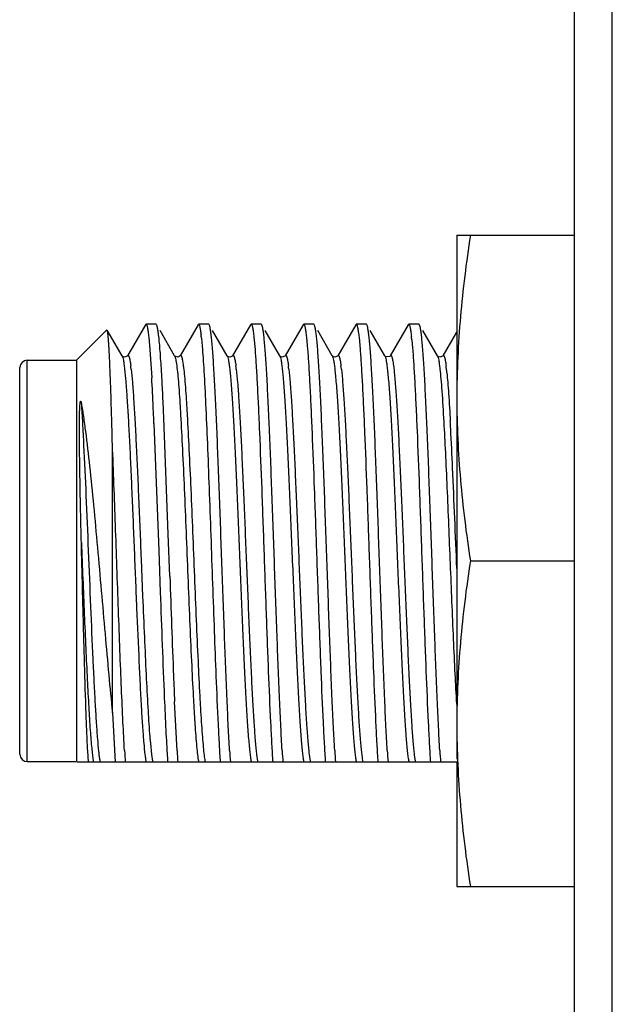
# Model space of a CAD drawing. Header units: inches. Extents: x 0 to 22, y 0 to 17.
# Tile 7 of 37: x 8.691 to 9.005, y 8.043 to 8.563. Entities that reach past the tile are written whole.
import ezdxf

# ---------------------------------------------------------------- set-up
doc = ezdxf.new("R2010")
doc.units = ezdxf.units.IN
doc.header["$LTSCALE"] = 1.21
doc.header["$MEASUREMENT"] = 0
doc.layers.get('0').update_dxf_attribs({"linetype": 'CONTINUOUS'})

msp = doc.modelspace()

# ---------------------------------------------------------------- linework, layer by layer
at = {"color": 7, "linetype": 'CONTINUOUS'}
for p, q in [((8.9845433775, 6.3420304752), (8.9845433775, 11.153570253)), ((8.7578792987, 8.4015666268), (8.7483611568, 8.385116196)), ((8.7578792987, 8.4015666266), (8.7581496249, 8.4018003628)), ((8.7635007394, 8.4018003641), (8.7581496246, 8.4018003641)), ((8.7637710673, 8.4015666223), (8.7635007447, 8.4018003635)), ((8.7856492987, 8.4015666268), (8.7761311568, 8.385116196)), ((8.7856492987, 8.4015666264), (8.7859196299, 8.4018003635)), ((8.7912707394, 8.4018003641), (8.7859196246, 8.4018003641)), ((8.7915410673, 8.4015666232), (8.7912707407, 8.4018003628)), ((8.8134192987, 8.4015666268), (8.8039011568, 8.385116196)), ((8.8134192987, 8.4015666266), (8.8136896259, 8.4018003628)), ((8.8190407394, 8.4018003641), (8.8136896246, 8.4018003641)), ((8.8193110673, 8.4015666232), (8.8190407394, 8.4018003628)), ((8.8411892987, 8.4015666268), (8.8316711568, 8.385116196)), ((8.8411892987, 8.4015666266), (8.8414596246, 8.4018003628)), ((8.8468107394, 8.4018003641), (8.8414596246, 8.4018003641)), ((8.8470810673, 8.4015666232), (8.8468107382, 8.4018003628)), ((8.8689592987, 8.4015666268), (8.8594411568, 8.385116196)), ((8.8689592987, 8.4015666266), (8.8692296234, 8.4018003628)), ((8.8745807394, 8.4018003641), (8.8692296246, 8.4018003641)), ((8.8748510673, 8.4015666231), (8.8745807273, 8.4018003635)), ((8.8967292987, 8.4015666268), (8.8872111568, 8.385116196)), ((8.8967292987, 8.4015666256), (8.8969996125, 8.4018003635)), ((8.9023507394, 8.4018003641), (8.8969996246, 8.4018003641)), ((8.9026210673, 8.4015666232), (8.9023507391, 8.4018003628)), ((8.721400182, 8.3828003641), (8.7374398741, 8.3988400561)), ((8.7455192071, 8.3851161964), (8.7376151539, 8.3987762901)), ((8.7596160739, 8.3949827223), (8.760202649, 8.3885553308)), ((8.7732892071, 8.3851161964), (8.765572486, 8.3984524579)), ((8.7874478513, 8.3944020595), (8.7878407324, 8.390176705)), ((8.8010592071, 8.3851161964), (8.793342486, 8.3984524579)), ((8.815156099, 8.394982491), (8.8157426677, 8.3885550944)), ((8.8288292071, 8.3851161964), (8.821112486, 8.3984524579)), ((8.8429260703, 8.3949827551), (8.8435126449, 8.3885553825)), ((8.8565992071, 8.3851161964), (8.848882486, 8.3984524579)), ((8.8706960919, 8.3949825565), (8.8712826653, 8.388555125)), ((8.8843692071, 8.3851161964), (8.876652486, 8.3984524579)), ((8.9121392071, 8.3851161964), (8.904422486, 8.3984524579)), ((8.9222391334, 8.3976594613), (8.9149811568, 8.385116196)), ((8.8986129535, 8.3935645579), (8.8990061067, 8.389138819)), ((8.745569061, 8.385041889), (8.7455007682, 8.3851471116)), ((8.7455007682, 8.3851471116), (8.7455192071, 8.3851161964)), ((8.746190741, 8.3845543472), (8.745569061, 8.385041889)), ((8.7483611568, 8.385116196), (8.7483828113, 8.3851523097)), ((8.760202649, 8.3885553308), (8.7611801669, 8.3735485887)), ((8.7732652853, 8.3851559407), (8.7732892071, 8.3851161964)), ((8.801109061, 8.385041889), (8.8010407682, 8.3851471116)), ((8.8010407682, 8.3851471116), (8.8010592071, 8.3851161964)), ((8.801730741, 8.3845543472), (8.801109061, 8.385041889)), ((8.8039011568, 8.385116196), (8.8039228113, 8.3851523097)), ((8.828879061, 8.385041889), (8.8288107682, 8.3851471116)), ((8.8288107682, 8.3851471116), (8.8288292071, 8.3851161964)), ((8.829500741, 8.3845543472), (8.828879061, 8.385041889)), ((8.8316711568, 8.385116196), (8.8316928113, 8.3851523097)), ((8.856649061, 8.385041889), (8.8565807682, 8.3851471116)), ((8.8565807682, 8.3851471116), (8.8565992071, 8.3851161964)), ((8.857270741, 8.3845543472), (8.856649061, 8.385041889)), ((8.8594411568, 8.385116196), (8.8594628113, 8.3851523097)), ((8.8843692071, 8.3851161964), (8.8843887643, 8.3850813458)), ((8.8844643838, 8.3849826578), (8.8843887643, 8.3850813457)), ((8.8872111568, 8.385116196), (8.8872316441, 8.3851504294)), ((8.912189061, 8.385041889), (8.9121207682, 8.3851471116)), ((8.9121207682, 8.3851471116), (8.9121392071, 8.3851161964)), ((8.912810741, 8.3845543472), (8.912189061, 8.385041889)), ((8.9149811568, 8.385116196), (8.9150028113, 8.3851523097)), ((8.691400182, 8.3788003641), (8.6914056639, 8.3790097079)), ((8.691400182, 8.1748003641), (8.691400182, 8.3788003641)), ((8.695400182, 8.3828003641), (8.721400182, 8.3828003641)), ((8.721400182, 8.3828003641), (8.721400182, 8.1708003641)), ((8.7675828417, 8.352168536), (8.7673864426, 8.3565240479)), ((8.762353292, 8.3493974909), (8.7648951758, 8.2823686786)), ((8.7699403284, 8.2909931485), (8.7675828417, 8.352168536)), ((8.740400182, 8.1966144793), (8.740400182, 8.3382907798)), ((8.7707261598, 8.2688042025), (8.7699403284, 8.2909931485)), ((8.7648951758, 8.2823686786), (8.7650905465, 8.2768449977)), ((8.7650905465, 8.2768449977), (8.7656772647, 8.2602995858)), ((8.7745640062, 8.176422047), (8.773252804, 8.2025841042)), ((8.740400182, 8.1966144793), (8.741817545, 8.1704753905)), ((8.7277177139, 8.1704753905), (8.727345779, 8.1765345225)), ((8.691400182, 8.1748003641), (8.6914056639, 8.1745910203)), ((8.695400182, 8.1708003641), (8.721400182, 8.1708003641)), ((8.922400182, 8.1704753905), (8.7217848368, 8.1704753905))]:
    msp.add_line(p, q, dxfattribs=at)
at = {"color": 9, "linetype": 'CONTINUOUS'}
for p, q in [((9.004542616, 6.3420304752), (9.004542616, 11.153570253)), ((8.695400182, 8.1708003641), (8.695400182, 8.3826872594)), ((8.7555687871, 8.2779291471), (8.7563801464, 8.2580894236)), ((8.760436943, 8.1804729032), (8.7610454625, 8.1745061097)), ((8.7610454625, 8.1745061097), (8.7615445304, 8.1710536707)), ((8.8165854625, 8.1745061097), (8.8170845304, 8.1710536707)), ((8.8443554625, 8.1745061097), (8.8448545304, 8.1710536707)), ((8.8721254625, 8.1745061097), (8.8726245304, 8.1710536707)), ((8.8998993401, 8.174474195), (8.9003943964, 8.1710544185))]:
    msp.add_line(p, q, dxfattribs=at)
at = {"color": 6, "linetype": 'CONTINUOUS'}
for p, q in [((8.922400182, 8.4488003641), (8.922400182, 8.1720946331)), ((8.922400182, 8.4488003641), (8.9845433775, 8.4488003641)), ((8.9295299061, 8.2768003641), (8.9845433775, 8.2768003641)), ((8.922400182, 8.1704753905), (8.922400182, 8.1048003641)), ((8.922400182, 8.1048003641), (8.9845433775, 8.1048003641))]:
    msp.add_line(p, q, dxfattribs=at)
at = {"color": 7, "linetype": 'CONTINUOUS'}
for points in [[(8.7483828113, 8.3851523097), (8.7482780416, 8.3849994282), (8.746841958, 8.384387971), (8.746190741, 8.3845543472)], [(8.7761333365, 8.3851199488), (8.7751318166, 8.3844383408), (8.7733901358, 8.3849782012), (8.7732652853, 8.3851559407)], [(8.8039228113, 8.3851523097), (8.8038180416, 8.3849994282), (8.802381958, 8.384387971), (8.801730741, 8.3845543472)], [(8.8316928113, 8.3851523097), (8.8315880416, 8.3849994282), (8.830151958, 8.384387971), (8.829500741, 8.3845543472)], [(8.8594628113, 8.3851523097), (8.8593580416, 8.3849994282), (8.857921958, 8.384387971), (8.857270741, 8.3845543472)], [(8.8872316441, 8.3851504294), (8.8869961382, 8.3848598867), (8.8848765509, 8.3846420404), (8.8844643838, 8.3849826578)], [(8.9150028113, 8.3851523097), (8.9148980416, 8.3849994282), (8.913461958, 8.384387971), (8.912810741, 8.3845543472)]]:
    msp.add_lwpolyline(points, dxfattribs=at)
for centre, radius, start, end in [((8.6702671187, 8.3822632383), 0.1178077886, 5.9142086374, 6.7783464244), ((8.7591329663, 8.3798353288), 0.1401540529, 5.621602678, 6.3890912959), ((8.695400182, 8.3788003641), 0.004, 90, 177.0000000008), ((7.1758578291, 8.2855245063), 1.5877641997, 2.6200580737, 3.1780509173), ((7.3724270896, 8.2959902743), 1.3962600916, 2.9816457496, 3.1327482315), ((6.7147689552, 8.262544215), 2.0547678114, 2.621477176, 2.9591153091), ((6.0312423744, 8.2311089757), 2.733671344, 2.4800162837, 2.6627139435), ((18.0443066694, 8.5869694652), 9.2790368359, 181.9649777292, 182.2916252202), ((16.327165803, 8.5225040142), 7.5660333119, 181.9860097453, 182.4106036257), ((12.5110929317, 8.3665725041), 3.7414356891, 182.3073825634, 182.5120982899), ((11.283315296, 8.3130416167), 2.5178378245, 182.4759162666, 182.858371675), ((10.2259454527, 8.2610264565), 1.4591898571, 182.8889099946, 183.1788869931), ((9.4816996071, 8.2197480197), 0.7361817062, 183.3579819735, 183.8376744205), ((9.6681719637, 8.2300291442), 0.9005557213, 183.1776732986, 183.7917372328), ((9.5052577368, 8.2194723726), 0.7319608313, 183.3718010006, 183.8382122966), ((9.5387260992, 8.2198452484), 0.7376713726, 183.3531370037, 183.8374817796), ((9.5664972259, 8.219845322), 0.7376725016, 183.3531333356, 183.8374816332), ((9.5942685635, 8.2198454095), 0.7376738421, 183.3531289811, 183.8374814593), ((9.6227122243, 8.219889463), 0.7383489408, 183.3509387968, 183.8373936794), ((9.6498068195, 8.2198452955), 0.7376720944, 183.3531346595, 183.8374816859), ((8.695400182, 8.1748003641), 0.004, 182.9999999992, 270)]:
    msp.add_arc(centre, radius, start, end, dxfattribs=at)
at = {"color": 9, "linetype": 'CONTINUOUS'}
for centre, radius, start, end in [((8.6434503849, 8.3661124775), 0.107520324, 6.4271062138, 7.3296534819), ((8.6989903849, 8.3661124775), 0.107520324, 6.4271062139, 7.3296534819), ((8.7267603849, 8.3661124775), 0.107520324, 6.4271062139, 7.3296534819), ((8.7545303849, 8.3661124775), 0.107520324, 6.4271062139, 7.3296534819), ((8.8100703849, 8.3661124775), 0.107520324, 6.4271062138, 7.3296534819), ((8.7613713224, 8.3605399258), 0.1565371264, 5.7611092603, 6.458657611), ((7.2312848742, 8.2569985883), 1.690240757, 3.0405477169, 3.1675277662), ((6.3068283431, 8.2085191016), 2.6159674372, 2.5720565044, 3.0268719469), ((-2.3852828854, 7.8230891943), 11.316619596, 2.2771536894, 2.5466219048), ((9.1687500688, 8.2161235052), 0.4098665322, 184.2888121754, 184.9899499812), ((8.7677288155, 8.1777532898), 0.0380133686, 189.3342649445, 190.3532621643), ((8.7580832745, 8.176007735), 0.0282111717, 190.386429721, 191.3092665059), ((8.7718772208, 8.1778661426), 0.038706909, 189.3903947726, 190.136230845), ((8.7627373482, 8.1762359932), 0.0294228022, 190.1436560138, 191.2907025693), ((8.7905030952, 8.1762351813), 0.0294184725, 190.1444930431, 191.290773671), ((8.8182901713, 8.1762384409), 0.0294358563, 190.1411330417, 191.2904879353), ((8.8460430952, 8.1762351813), 0.0294184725, 190.1444930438, 191.2907736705), ((8.8738130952, 8.1762351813), 0.0294184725, 190.1444930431, 191.2907736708), ((8.9015830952, 8.1762351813), 0.0294184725, 190.1444930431, 191.2907736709), ((8.929359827, 8.1762364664), 0.0294253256, 190.1431682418, 191.2906611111)]:
    msp.add_arc(centre, radius, start, end, dxfattribs=at)
at = {"color": 6, "linetype": 'CONTINUOUS'}
for points, knots in [([(8.9295299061, 8.4488003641), (8.9273275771, 8.4345642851), (8.9246255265, 8.4131118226), (8.922724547, 8.384377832), (8.922400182, 8.3699909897), (8.922400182, 8.3628003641)], [0, 0, 0, 0, 0.5003608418, 0.7502393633, 1, 1, 1, 1]), ([(8.922400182, 8.3628003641), (8.922400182, 8.3556097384), (8.922724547, 8.341222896), (8.9246255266, 8.3124889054), (8.9273275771, 8.2910364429), (8.9295299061, 8.2768003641)], [0, 0, 0, 0, 0.2497606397, 0.4996391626, 1, 1, 1, 1]), ([(8.9295299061, 8.2768003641), (8.9273275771, 8.2625642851), (8.9246255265, 8.2411118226), (8.922724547, 8.212377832), (8.922400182, 8.1979909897), (8.922400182, 8.1908003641)], [0, 0, 0, 0, 0.5003608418, 0.7502393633, 1, 1, 1, 1]), ([(8.922400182, 8.1908003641), (8.922400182, 8.1836097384), (8.922724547, 8.169222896), (8.9246255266, 8.1404889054), (8.9273275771, 8.1190364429), (8.9295299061, 8.1048003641)], [0, 0, 0, 0, 0.2497606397, 0.4996391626, 1, 1, 1, 1])]:
    msp.add_open_spline(points, degree=3, knots=knots, dxfattribs=at)
at = {"color": 7, "linetype": 'CONTINUOUS'}
for points, knots in [([(8.7581496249, 8.4018003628), (8.7582204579, 8.4018003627), (8.7583331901, 8.401708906), (8.75843475, 8.4015476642), (8.7585704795, 8.4012628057), (8.7587256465, 8.4007704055), (8.75890432, 8.400017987), (8.759083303, 8.3990550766), (8.7593448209, 8.3973563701), (8.7595085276, 8.3959735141), (8.7596160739, 8.3949827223)], [0, 0, 0, 0, 0.0300193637, 0.052991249, 0.0825341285, 0.1626316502, 0.2716827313, 0.4100136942, 0.5776316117, 1, 1, 1, 1]), ([(8.7666006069, 8.3722952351), (8.7664883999, 8.3743429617), (8.7662664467, 8.3782217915), (8.7659163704, 8.3837021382), (8.7655674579, 8.3884984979), (8.7652199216, 8.3925802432), (8.7649172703, 8.3955215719), (8.7646681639, 8.3974968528), (8.7644935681, 8.3986916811), (8.7643197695, 8.3996916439), (8.7641475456, 8.4004963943), (8.7639771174, 8.4011041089), (8.7638449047, 8.4014389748), (8.7637710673, 8.4015666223)], [0, 0, 0, 0, 0.2088313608, 0.3956219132, 0.5591926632, 0.6985215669, 0.8127574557, 0.8602535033, 0.9012488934, 0.9357027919, 0.9636022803, 0.9849837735, 1, 1, 1, 1]), ([(8.7859196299, 8.4018003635), (8.7859825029, 8.4018003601), (8.7860839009, 8.4017279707), (8.7861782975, 8.4015925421), (8.7863010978, 8.4013583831), (8.7864425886, 8.4009516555), (8.7866048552, 8.4003302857), (8.7867675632, 8.3995348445), (8.7870051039, 8.3981312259), (8.7871538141, 8.3969875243), (8.7872514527, 8.3961679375)], [0, 0, 0, 0, 0.0320382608, 0.0555783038, 0.0854725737, 0.1658093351, 0.2746701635, 0.4125052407, 0.5794092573, 1, 1, 1, 1]), ([(8.8023176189, 8.1766989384), (8.802071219, 8.1808726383), (8.8015948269, 8.1898979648), (8.8006671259, 8.2101936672), (8.799804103, 8.2324744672), (8.7989412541, 8.2562208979), (8.7982757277, 8.2750275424), (8.7976099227, 8.2938752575), (8.7969444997, 8.3123272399), (8.7962798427, 8.3299558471), (8.7956163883, 8.3463525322), (8.7950479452, 8.3590702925), (8.7945857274, 8.368345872), (8.7942512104, 8.3745325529), (8.7939171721, 8.3801521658), (8.7935838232, 8.3851721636), (8.7932513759, 8.3895634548), (8.7929207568, 8.3933008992), (8.7925920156, 8.3963628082), (8.7923042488, 8.3984826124), (8.7920632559, 8.3998249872), (8.7918990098, 8.4005686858), (8.7917364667, 8.4011337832), (8.7916106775, 8.4014462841), (8.7915410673, 8.4015666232)], [0, 0, 0, 0, 0.0556913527, 0.1203844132, 0.2706243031, 0.3526960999, 0.4369008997, 0.5212894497, 0.6039082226, 0.6828448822, 0.7562728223, 0.8224938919, 0.8524162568, 0.8799785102, 0.905021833, 0.9274023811, 0.9469923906, 0.9636813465, 0.9773775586, 0.9880110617, 0.9921655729, 0.9955429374, 0.9981481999, 1, 1, 1, 1]), ([(8.8136896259, 8.4018003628), (8.8137604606, 8.4018003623), (8.8138731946, 8.4017089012), (8.8139747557, 8.401547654), (8.8141104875, 8.4012627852), (8.814265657, 8.4007703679), (8.8144443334, 8.4000179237), (8.8146233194, 8.3990549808), (8.8148848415, 8.3973562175), (8.815048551, 8.3959733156), (8.815156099, 8.394982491)], [0, 0, 0, 0, 0.030019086, 0.0529909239, 0.0825337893, 0.1626313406, 0.2716824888, 0.4100135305, 0.5776315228, 1, 1, 1, 1]), ([(8.8300876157, 8.1766989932), (8.8298412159, 8.1808726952), (8.829364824, 8.1898980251), (8.8284371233, 8.210193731), (8.8275741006, 8.2324745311), (8.8267112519, 8.2562209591), (8.8260457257, 8.2750275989), (8.8253799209, 8.2938753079), (8.8247144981, 8.3123272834), (8.8240498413, 8.3299558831), (8.8233863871, 8.3463525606), (8.8228179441, 8.3590703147), (8.8223557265, 8.3683458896), (8.8220212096, 8.3745325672), (8.8216871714, 8.3801521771), (8.8213538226, 8.3851721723), (8.8210213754, 8.389563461), (8.8206907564, 8.3933009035), (8.8203620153, 8.3963628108), (8.8200742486, 8.3984826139), (8.8198332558, 8.399824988), (8.8196690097, 8.4005686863), (8.8195064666, 8.4011337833), (8.8193806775, 8.4014462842), (8.8193110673, 8.4015666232)], [0, 0, 0, 0, 0.0556913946, 0.1203844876, 0.2706244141, 0.3526962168, 0.436901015, 0.5212895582, 0.6039083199, 0.6828449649, 0.7562728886, 0.8224939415, 0.8524162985, 0.8799785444, 0.9050218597, 0.9274024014, 0.9469924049, 0.963681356, 0.977377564, 0.9880110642, 0.9921655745, 0.9955429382, 0.9981482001, 1, 1, 1, 1]), ([(8.8414596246, 8.4018003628), (8.8415304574, 8.4018003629), (8.8416431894, 8.4017089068), (8.8417447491, 8.4015476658), (8.8418804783, 8.4012628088), (8.8420356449, 8.400770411), (8.8422143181, 8.4000179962), (8.8423933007, 8.3990550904), (8.842654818, 8.3973563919), (8.8428185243, 8.3959735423), (8.8429260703, 8.3949827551)], [0, 0, 0, 0, 0.0300193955, 0.0529912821, 0.0825341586, 0.1626316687, 0.2716827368, 0.4100136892, 0.5776316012, 1, 1, 1, 1]), ([(8.8578576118, 8.1766990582), (8.8576112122, 8.1808727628), (8.8571348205, 8.1898980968), (8.8562071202, 8.2101938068), (8.8553440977, 8.2324746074), (8.8544812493, 8.2562210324), (8.8538157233, 8.2750276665), (8.8531499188, 8.2938753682), (8.8524844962, 8.3123273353), (8.8518198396, 8.329955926), (8.8511563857, 8.3463525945), (8.8505879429, 8.3590703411), (8.8501257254, 8.3683459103), (8.8497912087, 8.3745325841), (8.8494571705, 8.3801521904), (8.8491238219, 8.3851721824), (8.8487913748, 8.3895634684), (8.8484607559, 8.3933009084), (8.8481320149, 8.3963628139), (8.8478442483, 8.3984826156), (8.8476032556, 8.3998249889), (8.8474390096, 8.4005686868), (8.8472764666, 8.4011337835), (8.8471506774, 8.4014462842), (8.8470810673, 8.4015666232)], [0, 0, 0, 0, 0.0556914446, 0.1203845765, 0.270624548, 0.352696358, 0.4369011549, 0.5212896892, 0.6039084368, 0.6828450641, 0.756272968, 0.8224940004, 0.8524163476, 0.879978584, 0.9050218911, 0.9274024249, 0.9469924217, 0.9636813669, 0.9773775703, 0.9880110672, 0.9921655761, 0.995542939, 0.9981482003, 1, 1, 1, 1]), ([(8.8692296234, 8.4018003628), (8.8693004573, 8.4018003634), (8.8694131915, 8.4017089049), (8.8695147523, 8.4015476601), (8.8696504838, 8.4012627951), (8.8698056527, 8.4007703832), (8.8699843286, 8.4000179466), (8.870163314, 8.3990550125), (8.8704248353, 8.3973562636), (8.8705885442, 8.3959733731), (8.8706960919, 8.3949825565)], [0, 0, 0, 0, 0.0300190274, 0.0529907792, 0.0825335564, 0.1626309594, 0.2716820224, 0.4100130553, 0.5776311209, 1, 1, 1, 1]), ([(8.8856256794, 8.1767318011), (8.8853793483, 8.180906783), (8.8849030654, 8.1899341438), (8.8839755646, 8.2102319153), (8.8831126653, 8.2325128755), (8.8822499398, 8.2562577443), (8.8815845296, 8.2750615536), (8.880918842, 8.2939056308), (8.8802535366, 8.3123534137), (8.8795889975, 8.3299775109), (8.8789256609, 8.3463696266), (8.8783573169, 8.3590836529), (8.8778951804, 8.3683563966), (8.8775607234, 8.374541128), (8.8772267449, 8.3801589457), (8.8768934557, 8.3851773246), (8.876561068, 8.3895671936), (8.876230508, 8.3933034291), (8.8759018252, 8.3963643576), (8.8756141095, 8.3984834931), (8.875373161, 8.3998254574), (8.8752089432, 8.4005689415), (8.8750464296, 8.4011338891), (8.8749206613, 8.4014463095), (8.8748510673, 8.4015666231)], [0, 0, 0, 0, 0.0557164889, 0.1204290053, 0.2706912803, 0.352766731, 0.4369709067, 0.5213552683, 0.6039670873, 0.682894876, 0.7563128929, 0.8225238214, 0.852441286, 0.8799988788, 0.9050378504, 0.9274144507, 0.9470009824, 0.9636869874, 0.9773808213, 0.9880125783, 0.9921664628, 0.9955433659, 0.9981483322, 1, 1, 1, 1]), ([(8.8969996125, 8.4018003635), (8.8970674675, 8.4018003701), (8.8971760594, 8.4017162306), (8.8972750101, 8.4015646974), (8.8974059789, 8.4012990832), (8.8975561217, 8.4008391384), (8.8977287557, 8.4001363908), (8.8979017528, 8.3992369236), (8.8981544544, 8.3976499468), (8.8983126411, 8.3963576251), (8.8984165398, 8.3954316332)], [0, 0, 0, 0, 0.0307145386, 0.0538777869, 0.0835372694, 0.1637091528, 0.2726889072, 0.4108464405, 0.5782202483, 1, 1, 1, 1]), ([(8.9133976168, 8.1766989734), (8.913151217, 8.1808726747), (8.9126748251, 8.1898980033), (8.9117471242, 8.2101937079), (8.9108841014, 8.2324745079), (8.9100212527, 8.2562209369), (8.9093557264, 8.2750275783), (8.9086899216, 8.2938752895), (8.9080244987, 8.3123272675), (8.9073598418, 8.3299558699), (8.9066963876, 8.3463525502), (8.9061279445, 8.3590703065), (8.9056657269, 8.3683458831), (8.9053312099, 8.374532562), (8.9049971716, 8.380152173), (8.9046638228, 8.3851721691), (8.9043313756, 8.3895634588), (8.9040007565, 8.393300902), (8.9036720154, 8.3963628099), (8.9033842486, 8.3984826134), (8.9031432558, 8.3998249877), (8.9029790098, 8.4005686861), (8.9028164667, 8.4011337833), (8.9026906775, 8.4014462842), (8.9026210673, 8.4015666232)], [0, 0, 0, 0, 0.0556913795, 0.1203844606, 0.2706243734, 0.352696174, 0.4369009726, 0.5212895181, 0.6039082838, 0.6828449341, 0.7562728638, 0.8224939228, 0.8524162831, 0.8799785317, 0.90502185, 0.9274023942, 0.9469923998, 0.9636813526, 0.9773775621, 0.9880110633, 0.9921655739, 0.9955429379, 0.9981482, 1, 1, 1, 1]), ([(8.7386755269, 8.3882819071), (8.7386338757, 8.3890264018), (8.7385514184, 8.3904303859), (8.7384204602, 8.392406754), (8.7382898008, 8.394123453), (8.7381594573, 8.3955763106), (8.7380304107, 8.3967623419), (8.7379020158, 8.3976780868), (8.7377899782, 8.3982719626), (8.7376921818, 8.3986073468), (8.7376424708, 8.3987290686), (8.7376151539, 8.3987762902)], [0, 0, 0, 0, 0.2116661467, 0.3992242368, 0.5622468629, 0.7003688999, 0.8132965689, 0.9008281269, 0.9629152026, 0.9845141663, 1, 1, 1, 1]), ([(8.7878407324, 8.390176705), (8.7880085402, 8.3881781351), (8.7883333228, 8.3838018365), (8.7889714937, 8.3736408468), (8.7897371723, 8.358529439), (8.7906188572, 8.3379751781), (8.7915047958, 8.3148451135), (8.7923937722, 8.2901131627), (8.7932834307, 8.2648206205), (8.7941724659, 8.2400325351), (8.7947916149, 8.2237962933), (8.7951096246, 8.2159402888)], [0, 0, 0, 0, 0.0345009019, 0.0754859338, 0.1751345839, 0.2947772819, 0.4293902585, 0.5733146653, 0.7204975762, 0.8647482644, 1, 1, 1, 1]), ([(8.8990061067, 8.389138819), (8.8992286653, 8.3863783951), (8.8996526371, 8.3802391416), (8.9002289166, 8.3701626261), (8.9008082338, 8.3584283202), (8.9016162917, 8.3400956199), (8.9025923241, 8.3148002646), (8.9037296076, 8.2828817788), (8.9048669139, 8.25053318), (8.9060010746, 8.2200420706), (8.9069816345, 8.1967945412), (8.9078012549, 8.1807293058), (8.908220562, 8.1737021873), (8.908437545, 8.1704753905)], [0, 0, 0, 0, 0.0379582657, 0.0843427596, 0.1383373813, 0.1989879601, 0.3358615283, 0.4853019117, 0.6367535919, 0.7795182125, 0.9035146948, 0.9556723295, 1, 1, 1, 1]), ([(8.740400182, 8.3382907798), (8.7402644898, 8.3434943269), (8.7399981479, 8.3532808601), (8.7395775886, 8.3669187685), (8.7391586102, 8.378379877), (8.7388447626, 8.3852569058), (8.7386755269, 8.3882819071)], [0, 0, 0, 0, 0.3121805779, 0.5871485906, 0.8182966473, 1, 1, 1, 1]), ([(8.8157426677, 8.3885550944), (8.8159633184, 8.3857594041), (8.8163846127, 8.3795598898), (8.816958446, 8.3694081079), (8.8175351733, 8.3576280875), (8.8183387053, 8.3392891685), (8.8193098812, 8.3140445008), (8.8204420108, 8.2822408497), (8.8215740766, 8.2500561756), (8.8227029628, 8.2197442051), (8.8236789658, 8.1966399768), (8.8244945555, 8.1806718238), (8.8249117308, 8.1736848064), (8.825127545, 8.1704753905)], [0, 0, 0, 0, 0.0385411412, 0.0853931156, 0.1397393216, 0.2006286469, 0.3376692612, 0.4869360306, 0.6379888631, 0.7802620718, 0.9038077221, 0.9557928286, 1, 1, 1, 1]), ([(8.8435126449, 8.3885553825), (8.8437332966, 8.3857597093), (8.8441545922, 8.3795602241), (8.8447284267, 8.3694084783), (8.8453051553, 8.3576284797), (8.8461086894, 8.3392895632), (8.8470798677, 8.3140448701), (8.8482119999, 8.2822411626), (8.8493440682, 8.2500564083), (8.850472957, 8.2197443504), (8.8514489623, 8.1966400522), (8.8522645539, 8.1806718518), (8.8526817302, 8.1736848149), (8.852897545, 8.1704753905)], [0, 0, 0, 0, 0.0385408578, 0.0853926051, 0.1397386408, 0.2006278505, 0.3376683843, 0.4869352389, 0.6379882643, 0.7802617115, 0.9038075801, 0.9557927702, 1, 1, 1, 1]), ([(8.8712826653, 8.388555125), (8.8715033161, 8.3857594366), (8.8719246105, 8.3795599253), (8.872498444, 8.3694081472), (8.8730751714, 8.3576281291), (8.8738787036, 8.3392892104), (8.8748498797, 8.31404454), (8.8759820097, 8.282240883), (8.8771140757, 8.2500562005), (8.8782429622, 8.2197442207), (8.8792189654, 8.196639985), (8.8800345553, 8.1806718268), (8.8804517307, 8.1736848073), (8.880667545, 8.1704753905)], [0, 0, 0, 0, 0.0385411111, 0.0853930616, 0.1397392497, 0.2006285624, 0.3376691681, 0.4869359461, 0.6379887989, 0.7802620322, 0.9038077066, 0.9557928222, 1, 1, 1, 1]), ([(8.7239848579, 8.2865107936), (8.7238896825, 8.2901757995), (8.7237142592, 8.2974274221), (8.7234859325, 8.3081514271), (8.7233231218, 8.3168924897), (8.7232114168, 8.3236874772), (8.7231385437, 8.3286054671), (8.7230767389, 8.3333873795), (8.7230354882, 8.3372822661), (8.7230103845, 8.3403220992), (8.7229961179, 8.3425422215), (8.7229869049, 8.3447211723), (8.7229836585, 8.3468583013), (8.7229876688, 8.3489532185), (8.7230003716, 8.3510059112), (8.7230200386, 8.3526902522), (8.7230430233, 8.35401712), (8.7230644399, 8.3549975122), (8.7230910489, 8.3559688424), (8.7231187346, 8.3567729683), (8.7231452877, 8.3574125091), (8.7231678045, 8.3578899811), (8.7231935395, 8.3583665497), (8.7232233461, 8.3588428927), (8.7232585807, 8.3593201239), (8.7232942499, 8.3597189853), (8.723328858, 8.3600400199), (8.7233592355, 8.3602839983), (8.7233897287, 8.360489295), (8.7234194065, 8.3606560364), (8.7234462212, 8.3607847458), (8.7234795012, 8.3609191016), (8.7235213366, 8.3610348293), (8.7235645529, 8.3611224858), (8.7236401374, 8.361163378), (8.7237006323, 8.3611008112), (8.7237377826, 8.3610319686), (8.7237714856, 8.360951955), (8.7238001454, 8.3608682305), (8.7238352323, 8.3607509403), (8.7238735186, 8.360599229), (8.7239281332, 8.3603480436), (8.7239629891, 8.3601563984), (8.7239848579, 8.3600273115)], [0, 0, 0, 0, 0.1448647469, 0.2866176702, 0.4238347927, 0.4903110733, 0.5551452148, 0.6181812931, 0.6792751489, 0.7090528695, 0.7382987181, 0.7670009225, 0.7951507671, 0.822743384, 0.8497776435, 0.8762603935, 0.8893010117, 0.9022140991, 0.9150078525, 0.9276955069, 0.934006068, 0.9402997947, 0.9465827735, 0.9528640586, 0.9591581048, 0.9654905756, 0.9686860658, 0.9719162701, 0.9752048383, 0.9768856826, 0.9786074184, 0.9803996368, 0.9823499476, 0.9834602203, 0.9842455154, 0.9852588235, 0.9863379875, 0.9874724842, 0.9886446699, 0.9898445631, 0.9923052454, 0.9948266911, 1, 1, 1, 1]), ([(8.7239848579, 8.3600273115), (8.7243791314, 8.3577000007), (8.7251483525, 8.352734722), (8.7266486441, 8.3417011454), (8.7284432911, 8.3261016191), (8.7304913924, 8.3057153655), (8.7325116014, 8.2837525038), (8.7345026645, 8.2610993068), (8.7364625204, 8.2386241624), (8.7383902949, 8.2171475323), (8.7397228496, 8.2032600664), (8.740400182, 8.1966144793)], [0, 0, 0, 0, 0.0431112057, 0.0917570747, 0.2033627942, 0.3298723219, 0.4659582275, 0.6061783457, 0.7452011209, 0.877997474, 1, 1, 1, 1]), ([(8.7467818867, 8.1766266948), (8.7464854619, 8.1816412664), (8.7459193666, 8.192594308), (8.7451413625, 8.2102169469), (8.7443598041, 8.2300022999), (8.7433006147, 8.2588026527), (8.742037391, 8.2950715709), (8.7409740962, 8.3241589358), (8.740400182, 8.3382907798)], [0, 0, 0, 0, 0.0931440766, 0.2033610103, 0.3270818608, 0.4602954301, 0.7377469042, 1, 1, 1, 1]), ([(8.727345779, 8.1765345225), (8.7271891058, 8.179458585), (8.7268908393, 8.185965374), (8.7263082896, 8.2012893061), (8.7256160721, 8.2240481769), (8.7248119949, 8.2542005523), (8.7242698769, 8.2755353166), (8.7239848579, 8.2865107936)], [0, 0, 0, 0, 0.0798399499, 0.1775917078, 0.4181127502, 0.7006488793, 1, 1, 1, 1]), ([(8.7951096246, 8.2159402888), (8.7954538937, 8.2074355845), (8.7959707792, 8.1953426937), (8.7967524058, 8.1801889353), (8.7971515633, 8.1735385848), (8.797357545, 8.1704753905)], [0, 0, 0, 0, 0.5609442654, 0.797670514, 1, 1, 1, 1])]:
    msp.add_open_spline(points, degree=3, knots=knots, dxfattribs=at)
at = {"color": 9, "linetype": 'CONTINUOUS'}
for points, knots in [([(8.7455192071, 8.3851161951), (8.7455849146, 8.3850026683), (8.7457068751, 8.3847174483), (8.7459466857, 8.3839479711), (8.7462243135, 8.3826110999), (8.7465417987, 8.3805735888), (8.7467320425, 8.3790195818), (8.7468308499, 8.378148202)], [0, 0, 0, 0, 0.0553240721, 0.1301410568, 0.3398588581, 0.630122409, 1, 1, 1, 1]), ([(8.7483828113, 8.3851523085), (8.7484138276, 8.3852021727), (8.7484738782, 8.3852857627), (8.7485839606, 8.3853759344), (8.7487092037, 8.3853940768), (8.7488262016, 8.3853302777), (8.7489315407, 8.3852080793), (8.7490364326, 8.3850269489), (8.7491411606, 8.3847846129), (8.7492464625, 8.3844801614), (8.7493520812, 8.3841132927), (8.7495028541, 8.3835015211), (8.7496861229, 8.3825797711), (8.749896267, 8.3812874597), (8.7500260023, 8.3803425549), (8.7500921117, 8.3798296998)], [0, 0, 0, 0, 0.0282721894, 0.0493773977, 0.0666536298, 0.0855945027, 0.110617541, 0.1437844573, 0.1859663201, 0.23756446, 0.2987785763, 0.3697090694, 0.5408569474, 0.7510450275, 1, 1, 1, 1]), ([(8.7732892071, 8.3851161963), (8.7733495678, 8.3850119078), (8.7734626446, 8.3847533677), (8.7736850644, 8.3840635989), (8.7739438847, 8.3828763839), (8.7742394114, 8.3810755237), (8.774416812, 8.3797050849), (8.7745087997, 8.3789379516)], [0, 0, 0, 0, 0.0572167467, 0.1333549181, 0.3440170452, 0.6331251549, 1, 1, 1, 1]), ([(8.7761333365, 8.3851199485), (8.7761664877, 8.3851768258), (8.7762302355, 8.3852714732), (8.7763482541, 8.3853754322), (8.7764861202, 8.3853948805), (8.7766121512, 8.385317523), (8.7767244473, 8.3851750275), (8.7768371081, 8.3849639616), (8.776949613, 8.3846820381), (8.7770628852, 8.3843280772), (8.7771765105, 8.3839018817), (8.7773387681, 8.3831915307), (8.7775359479, 8.3821225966), (8.7777620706, 8.380625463), (8.7779017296, 8.37953149), (8.7779729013, 8.3789379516)], [0, 0, 0, 0, 0.027557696, 0.0476908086, 0.0638470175, 0.0819267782, 0.1064773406, 0.1394594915, 0.1816595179, 0.2334277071, 0.2949307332, 0.3662470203, 0.5383881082, 0.7497663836, 1, 1, 1, 1]), ([(8.8010592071, 8.3851161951), (8.8011249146, 8.3850026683), (8.8012468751, 8.3847174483), (8.8014866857, 8.3839479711), (8.8017643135, 8.3826110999), (8.8020817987, 8.3805735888), (8.8022720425, 8.3790195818), (8.8023708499, 8.378148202)], [0, 0, 0, 0, 0.0553240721, 0.1301410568, 0.3398588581, 0.630122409, 1, 1, 1, 1]), ([(8.8039228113, 8.3851523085), (8.8039538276, 8.3852021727), (8.8040138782, 8.3852857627), (8.8041239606, 8.3853759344), (8.8042492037, 8.3853940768), (8.8043662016, 8.3853302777), (8.8044715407, 8.3852080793), (8.8045764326, 8.3850269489), (8.8046811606, 8.3847846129), (8.8047864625, 8.3844801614), (8.8048920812, 8.3841132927), (8.8050428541, 8.3835015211), (8.8052261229, 8.3825797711), (8.805436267, 8.3812874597), (8.8055660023, 8.3803425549), (8.8056321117, 8.3798296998)], [0, 0, 0, 0, 0.0282721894, 0.0493773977, 0.0666536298, 0.0855945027, 0.110617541, 0.1437844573, 0.1859663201, 0.23756446, 0.2987785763, 0.3697090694, 0.5408569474, 0.7510450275, 1, 1, 1, 1]), ([(8.8288292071, 8.3851161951), (8.8288949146, 8.3850026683), (8.8290168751, 8.3847174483), (8.8292566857, 8.3839479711), (8.8295343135, 8.3826110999), (8.8298517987, 8.3805735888), (8.8300420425, 8.3790195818), (8.8301408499, 8.378148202)], [0, 0, 0, 0, 0.0553240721, 0.1301410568, 0.3398588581, 0.630122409, 1, 1, 1, 1]), ([(8.8316928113, 8.3851523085), (8.8317238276, 8.3852021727), (8.8317838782, 8.3852857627), (8.8318939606, 8.3853759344), (8.8320192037, 8.3853940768), (8.8321362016, 8.3853302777), (8.8322415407, 8.3852080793), (8.8323464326, 8.3850269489), (8.8324511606, 8.3847846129), (8.8325564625, 8.3844801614), (8.8326620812, 8.3841132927), (8.8328128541, 8.3835015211), (8.8329961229, 8.3825797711), (8.833206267, 8.3812874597), (8.8333360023, 8.3803425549), (8.8334021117, 8.3798296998)], [0, 0, 0, 0, 0.0282721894, 0.0493773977, 0.0666536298, 0.0855945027, 0.110617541, 0.1437844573, 0.1859663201, 0.23756446, 0.2987785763, 0.3697090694, 0.5408569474, 0.7510450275, 1, 1, 1, 1]), ([(8.8565992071, 8.3851161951), (8.8566649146, 8.3850026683), (8.8567868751, 8.3847174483), (8.8570266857, 8.3839479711), (8.8573043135, 8.3826110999), (8.8576217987, 8.3805735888), (8.8578120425, 8.3790195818), (8.8579108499, 8.378148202)], [0, 0, 0, 0, 0.0553240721, 0.1301410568, 0.3398588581, 0.630122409, 1, 1, 1, 1]), ([(8.8594628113, 8.3851523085), (8.8594938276, 8.3852021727), (8.8595538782, 8.3852857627), (8.8596639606, 8.3853759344), (8.8597892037, 8.3853940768), (8.8599062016, 8.3853302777), (8.8600115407, 8.3852080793), (8.8601164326, 8.3850269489), (8.8602211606, 8.3847846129), (8.8603264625, 8.3844801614), (8.8604320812, 8.3841132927), (8.8605828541, 8.3835015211), (8.8607661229, 8.3825797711), (8.860976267, 8.3812874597), (8.8611060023, 8.3803425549), (8.8611721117, 8.3798296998)], [0, 0, 0, 0, 0.0282721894, 0.0493773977, 0.0666536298, 0.0855945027, 0.110617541, 0.1437844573, 0.1859663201, 0.23756446, 0.2987785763, 0.3697090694, 0.5408569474, 0.7510450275, 1, 1, 1, 1]), ([(8.8843887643, 8.3850813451), (8.8844455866, 8.3849770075), (8.8845529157, 8.3847238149), (8.8847642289, 8.3840602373), (8.8850116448, 8.382935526), (8.8852938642, 8.3812429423), (8.8854637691, 8.379959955), (8.8855516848, 8.3792438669)], [0, 0, 0, 0, 0.0597022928, 0.1376729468, 0.3498173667, 0.6374534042, 1, 1, 1, 1]), ([(8.8872316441, 8.3851504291), (8.8872638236, 8.3852023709), (8.887325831, 8.38528887), (8.8874420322, 8.3853811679), (8.8875750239, 8.3853914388), (8.8876953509, 8.3853134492), (8.8878045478, 8.385174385), (8.8879138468, 8.384970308), (8.8880231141, 8.3846995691), (8.8881330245, 8.384361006), (8.8882432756, 8.3839544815), (8.8884005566, 8.3832787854), (8.8885918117, 8.382263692), (8.888811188, 8.3808435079), (8.8889467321, 8.3798063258), (8.8890157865, 8.3792438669)], [0, 0, 0, 0, 0.0268641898, 0.0466765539, 0.0630537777, 0.0817368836, 0.106933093, 0.1404724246, 0.1831088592, 0.2351868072, 0.2968733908, 0.3682496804, 0.5401550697, 0.7508525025, 1, 1, 1, 1]), ([(8.9121392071, 8.3851161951), (8.9122049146, 8.3850026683), (8.9123268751, 8.3847174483), (8.9125666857, 8.3839479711), (8.9128443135, 8.3826110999), (8.9131617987, 8.3805735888), (8.9133520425, 8.3790195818), (8.9134508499, 8.378148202)], [0, 0, 0, 0, 0.0553240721, 0.1301410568, 0.3398588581, 0.630122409, 1, 1, 1, 1]), ([(8.9150028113, 8.3851523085), (8.9150338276, 8.3852021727), (8.9150938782, 8.3852857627), (8.9152039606, 8.3853759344), (8.9153292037, 8.3853940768), (8.9154462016, 8.3853302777), (8.9155515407, 8.3852080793), (8.9156564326, 8.3850269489), (8.9157611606, 8.3847846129), (8.9158664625, 8.3844801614), (8.9159720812, 8.3841132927), (8.9161228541, 8.3835015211), (8.9163061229, 8.3825797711), (8.916516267, 8.3812874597), (8.9166460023, 8.3803425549), (8.9167121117, 8.3798296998)], [0, 0, 0, 0, 0.0282721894, 0.0493773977, 0.0666536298, 0.0855945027, 0.110617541, 0.1437844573, 0.1859663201, 0.23756446, 0.2987785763, 0.3697090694, 0.5408569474, 0.7510450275, 1, 1, 1, 1]), ([(8.7745087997, 8.3789379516), (8.7746916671, 8.3774129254), (8.7750384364, 8.3739785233), (8.7755063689, 8.3682731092), (8.7759770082, 8.361496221), (8.7766417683, 8.3505598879), (8.7774457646, 8.3348996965), (8.778376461, 8.3142552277), (8.7793102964, 8.2918604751), (8.7802456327, 8.2687619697), (8.7811803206, 8.2460391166), (8.7818323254, 8.231138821), (8.7821681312, 8.2239325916)], [0, 0, 0, 0, 0.0296879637, 0.0667103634, 0.1106464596, 0.1609890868, 0.2784843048, 0.4137312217, 0.560424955, 0.7117217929, 0.8605616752, 1, 1, 1, 1]), ([(8.7779729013, 8.3789379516), (8.7781557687, 8.3774129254), (8.7785025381, 8.3739785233), (8.7789704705, 8.3682731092), (8.7794411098, 8.361496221), (8.7801058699, 8.3505598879), (8.7809098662, 8.3348996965), (8.7818405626, 8.3142552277), (8.7827743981, 8.2918604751), (8.7837097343, 8.2687619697), (8.7846444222, 8.2460391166), (8.785296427, 8.231138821), (8.7856322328, 8.2239325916)], [0, 0, 0, 0, 0.0296879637, 0.0667103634, 0.1106464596, 0.1609890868, 0.2784843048, 0.4137312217, 0.560424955, 0.7117217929, 0.8605616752, 1, 1, 1, 1]), ([(8.8855516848, 8.3792438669), (8.8856848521, 8.3781591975), (8.8859425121, 8.375770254), (8.8864501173, 8.3701547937), (8.8870592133, 8.3616452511), (8.8877584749, 8.3498139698), (8.8884614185, 8.3360605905), (8.889167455, 8.3207471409), (8.8898749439, 8.3042765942), (8.8905832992, 8.2870826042), (8.891291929, 8.2696178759), (8.8920003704, 8.252342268), (8.8927080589, 8.2357106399), (8.8934144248, 8.2201608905), (8.8941180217, 8.206102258), (8.8948182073, 8.1939048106), (8.895427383, 8.1850562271), (8.8959332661, 8.179146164), (8.8962851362, 8.1756582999), (8.8966343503, 8.1728365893), (8.8968977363, 8.1711841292), (8.8970398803, 8.1704753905)], [0, 0, 0, 0, 0.0156765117, 0.034464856, 0.0808807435, 0.1380504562, 0.2044807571, 0.2784299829, 0.3579562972, 0.440969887, 0.5252885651, 0.6086955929, 0.6889983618, 0.7640864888, 0.8319878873, 0.8909216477, 0.9393469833, 0.9592148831, 0.9760104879, 0.9896306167, 1, 1, 1, 1]), ([(8.8890157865, 8.3792438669), (8.8891412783, 8.3782217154), (8.8893848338, 8.37597999), (8.8898651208, 8.3707411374), (8.890442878, 8.3628430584), (8.8911063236, 8.351886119), (8.8917731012, 8.339154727), (8.8924427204, 8.3249497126), (8.8933560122, 8.3040593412), (8.8944578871, 8.2769710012), (8.8955595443, 8.2498758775), (8.8964726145, 8.2289639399), (8.8971422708, 8.2147313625), (8.8978091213, 8.2019656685), (8.8984726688, 8.190968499), (8.8990504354, 8.1830336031), (8.8995305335, 8.177763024), (8.8997739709, 8.1755047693), (8.8998993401, 8.174474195)], [0, 0, 0, 0, 0.0150643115, 0.0329818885, 0.0769535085, 0.1308983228, 0.1935524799, 0.2634419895, 0.3389197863, 0.4994285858, 0.6600180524, 0.7355948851, 0.8056197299, 0.8684422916, 0.9225845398, 0.9667778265, 0.9848136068, 1, 1, 1, 1]), ([(8.7468308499, 8.378148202), (8.7470802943, 8.3759483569), (8.7475416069, 8.3708944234), (8.7481564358, 8.3623939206), (8.7487758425, 8.3521367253), (8.7493989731, 8.3403333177), (8.7500239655, 8.3272256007), (8.7508777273, 8.3079391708), (8.7519114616, 8.2827433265), (8.7531288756, 8.2526616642), (8.7541715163, 8.2284097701), (8.7550364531, 8.2106105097), (8.7556588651, 8.1991201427), (8.7562779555, 8.1892242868), (8.7567334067, 8.1831879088), (8.7569728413, 8.1804729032)], [0, 0, 0, 0, 0.0335526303, 0.0768976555, 0.1291619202, 0.1892816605, 0.2560285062, 0.3280363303, 0.4818563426, 0.6381959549, 0.7843021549, 0.8497349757, 0.9082639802, 0.9586939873, 1, 1, 1, 1]), ([(8.7502949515, 8.378148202), (8.7505559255, 8.3758466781), (8.7510359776, 8.3705382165), (8.7516744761, 8.3615881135), (8.752317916, 8.3507561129), (8.7529654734, 8.3382826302), (8.7536150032, 8.3244441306), (8.754500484, 8.3041742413), (8.7551364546, 8.288550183), (8.7555687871, 8.2779291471)], [0, 0, 0, 0, 0.0692327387, 0.1592854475, 0.2681945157, 0.3935614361, 0.5326152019, 0.6822773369, 1, 1, 1, 1]), ([(8.8023708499, 8.378148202), (8.8025012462, 8.37699824), (8.8027548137, 8.3744867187), (8.8032548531, 8.368657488), (8.8038573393, 8.3599400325), (8.8045498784, 8.3479295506), (8.8052457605, 8.3340883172), (8.8059443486, 8.3187725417), (8.8066442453, 8.3023763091), (8.8073448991, 8.2853216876), (8.8080457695, 8.2680476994), (8.8087464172, 8.2509990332), (8.8094462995, 8.234614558), (8.8101448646, 8.2193160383), (8.8108406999, 8.2054971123), (8.8115331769, 8.193513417), (8.812135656, 8.1848207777), (8.812635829, 8.1790131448), (8.8129838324, 8.1755825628), (8.8133292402, 8.1728037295), (8.8135895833, 8.1711749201), (8.8137298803, 8.1704753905)], [0, 0, 0, 0, 0.0166900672, 0.0364005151, 0.0843713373, 0.1426988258, 0.2098922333, 0.2842286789, 0.3637994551, 0.4465601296, 0.5303836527, 0.6131154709, 0.6926292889, 0.7668821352, 0.8339674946, 0.8921652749, 0.939988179, 0.9596190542, 0.976226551, 0.9897110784, 1, 1, 1, 1]), ([(8.8058349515, 8.378148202), (8.8061017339, 8.3757954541), (8.8065911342, 8.3703583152), (8.8072414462, 8.361180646), (8.8078968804, 8.3500575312), (8.8085566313, 8.3372454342), (8.8092184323, 8.3230393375), (8.8101195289, 8.3022812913), (8.8112077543, 8.2754790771), (8.8122976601, 8.2487281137), (8.8132003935, 8.2281329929), (8.8138620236, 8.2141352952), (8.8145209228, 8.2015826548), (8.8151766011, 8.1907644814), (8.8157474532, 8.182952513), (8.8162214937, 8.1777555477), (8.8164618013, 8.1755251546), (8.8165854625, 8.1745061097)], [0, 0, 0, 0, 0.0348294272, 0.0802849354, 0.1353364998, 0.1987244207, 0.2689930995, 0.3445264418, 0.5043513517, 0.6635637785, 0.7383448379, 0.8075848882, 0.8696917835, 0.9232399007, 0.967005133, 0.9849004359, 1, 1, 1, 1]), ([(8.8301408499, 8.378148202), (8.8302712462, 8.37699824), (8.8305248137, 8.3744867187), (8.8310248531, 8.368657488), (8.8316273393, 8.3599400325), (8.8323198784, 8.3479295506), (8.8330157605, 8.3340883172), (8.8337143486, 8.3187725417), (8.8344142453, 8.3023763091), (8.8351148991, 8.2853216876), (8.8358157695, 8.2680476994), (8.8365164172, 8.2509990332), (8.8372162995, 8.234614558), (8.8379148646, 8.2193160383), (8.8386106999, 8.2054971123), (8.8393031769, 8.193513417), (8.839905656, 8.1848207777), (8.840405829, 8.1790131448), (8.8407538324, 8.1755825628), (8.8410992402, 8.1728037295), (8.8413595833, 8.1711749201), (8.8414998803, 8.1704753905)], [0, 0, 0, 0, 0.0166900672, 0.0364005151, 0.0843713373, 0.1426988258, 0.2098922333, 0.2842286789, 0.3637994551, 0.4465601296, 0.5303836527, 0.6131154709, 0.6926292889, 0.7668821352, 0.8339674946, 0.8921652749, 0.939988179, 0.9596190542, 0.976226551, 0.9897110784, 1, 1, 1, 1]), ([(8.8336049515, 8.378148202), (8.8338717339, 8.3757954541), (8.8343611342, 8.3703583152), (8.8350114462, 8.361180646), (8.8356668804, 8.3500575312), (8.8363266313, 8.3372454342), (8.8369884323, 8.3230393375), (8.8378895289, 8.3022812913), (8.8389777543, 8.2754790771), (8.8400676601, 8.2487281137), (8.8409703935, 8.2281329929), (8.8416320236, 8.2141352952), (8.8422909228, 8.2015826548), (8.8429466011, 8.1907644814), (8.8435174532, 8.182952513), (8.8439914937, 8.1777555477), (8.8442318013, 8.1755251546), (8.8443554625, 8.1745061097)], [0, 0, 0, 0, 0.0348294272, 0.0802849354, 0.1353364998, 0.1987244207, 0.2689930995, 0.3445264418, 0.5043513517, 0.6635637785, 0.7383448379, 0.8075848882, 0.8696917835, 0.9232399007, 0.967005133, 0.9849004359, 1, 1, 1, 1]), ([(8.8579108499, 8.378148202), (8.8580412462, 8.37699824), (8.8582948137, 8.3744867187), (8.8587948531, 8.368657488), (8.8593973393, 8.3599400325), (8.8600898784, 8.3479295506), (8.8607857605, 8.3340883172), (8.8614843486, 8.3187725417), (8.8621842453, 8.3023763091), (8.8628848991, 8.2853216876), (8.8635857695, 8.2680476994), (8.8642864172, 8.2509990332), (8.8649862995, 8.234614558), (8.8656848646, 8.2193160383), (8.8663806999, 8.2054971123), (8.8670731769, 8.193513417), (8.867675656, 8.1848207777), (8.868175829, 8.1790131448), (8.8685238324, 8.1755825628), (8.8688692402, 8.1728037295), (8.8691295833, 8.1711749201), (8.8692698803, 8.1704753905)], [0, 0, 0, 0, 0.0166900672, 0.0364005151, 0.0843713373, 0.1426988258, 0.2098922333, 0.2842286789, 0.3637994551, 0.4465601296, 0.5303836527, 0.6131154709, 0.6926292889, 0.7668821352, 0.8339674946, 0.8921652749, 0.939988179, 0.9596190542, 0.976226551, 0.9897110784, 1, 1, 1, 1]), ([(8.8613749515, 8.378148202), (8.8616417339, 8.3757954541), (8.8621311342, 8.3703583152), (8.8627814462, 8.361180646), (8.8634368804, 8.3500575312), (8.8640966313, 8.3372454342), (8.8647584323, 8.3230393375), (8.8656595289, 8.3022812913), (8.8667477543, 8.2754790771), (8.8678376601, 8.2487281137), (8.8687403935, 8.2281329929), (8.8694020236, 8.2141352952), (8.8700609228, 8.2015826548), (8.8707166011, 8.1907644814), (8.8712874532, 8.182952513), (8.8717614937, 8.1777555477), (8.8720018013, 8.1755251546), (8.8721254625, 8.1745061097)], [0, 0, 0, 0, 0.0348294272, 0.0802849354, 0.1353364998, 0.1987244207, 0.2689930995, 0.3445264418, 0.5043513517, 0.6635637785, 0.7383448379, 0.8075848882, 0.8696917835, 0.9232399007, 0.967005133, 0.9849004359, 1, 1, 1, 1]), ([(8.9134508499, 8.378148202), (8.9136444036, 8.3764412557), (8.9140115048, 8.3726023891), (8.9147303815, 8.3633531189), (8.9151796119, 8.3558067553), (8.9154792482, 8.3503939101)], [0, 0, 0, 0, 0.18517656, 0.4156380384, 1, 1, 1, 1]), ([(8.9171177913, 8.3762532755), (8.9172873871, 8.374580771), (8.9176145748, 8.3708986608), (8.9182573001, 8.3622806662), (8.9186700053, 8.3553318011), (8.9189433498, 8.3503939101)], [0, 0, 0, 0, 0.1945289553, 0.4277293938, 1, 1, 1, 1]), ([(8.7239848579, 8.3600273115), (8.7242028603, 8.3565873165), (8.7246284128, 8.349249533), (8.7254611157, 8.3330455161), (8.7264644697, 8.310551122), (8.7276320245, 8.2820882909), (8.7288004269, 8.2532297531), (8.729799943, 8.2299172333), (8.7306261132, 8.2126904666), (8.731223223, 8.2014190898), (8.7318170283, 8.1915644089), (8.73240739, 8.1833116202), (8.7329229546, 8.1775105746), (8.7333552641, 8.1737871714), (8.7335746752, 8.1722414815), (8.7336890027, 8.1715507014)], [0, 0, 0, 0, 0.0547840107, 0.1168189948, 0.2578810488, 0.41265621, 0.5695800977, 0.7169265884, 0.783517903, 0.8436913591, 0.8963212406, 0.9404265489, 0.9751928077, 0.9888715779, 1, 1, 1, 1]), ([(8.9154792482, 8.3503939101), (8.9157806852, 8.3449485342), (8.9163639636, 8.333374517), (8.9174891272, 8.3083892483), (8.9188224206, 8.2755017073), (8.9201578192, 8.2426924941), (8.9212855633, 8.2179556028), (8.921870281, 8.2065655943), (8.9221729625, 8.2012259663)], [0, 0, 0, 0, 0.1095715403, 0.2328281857, 0.5024914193, 0.7708628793, 0.892548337, 1, 1, 1, 1]), ([(8.7239848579, 8.2865107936), (8.7242453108, 8.2801375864), (8.7247582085, 8.2674880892), (8.7255251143, 8.248854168), (8.7262909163, 8.2310865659), (8.7270541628, 8.2147359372), (8.7278140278, 8.2003090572), (8.7284737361, 8.1897002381), (8.7290201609, 8.1825064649), (8.7294027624, 8.1781805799), (8.7297828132, 8.1746199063), (8.7300672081, 8.172508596), (8.7302187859, 8.1715877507)], [0, 0, 0, 0, 0.1662273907, 0.3299226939, 0.4860196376, 0.6296889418, 0.7564896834, 0.8625103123, 0.9066831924, 0.9445002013, 0.9756794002, 1, 1, 1, 1]), ([(8.7563801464, 8.2580894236), (8.7566767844, 8.2509105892), (8.7572562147, 8.2371224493), (8.7581446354, 8.217576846), (8.7590273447, 8.2005474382), (8.7596807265, 8.1901303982), (8.7600312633, 8.1854720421)], [0, 0, 0, 0, 0.2964435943, 0.5693856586, 0.8072579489, 1, 1, 1, 1]), ([(8.7821681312, 8.2239325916), (8.7824629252, 8.2176064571), (8.7829081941, 8.2085124), (8.7835625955, 8.1969605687), (8.7840301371, 8.1896070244), (8.7844952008, 8.1832547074), (8.7849576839, 8.1779765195), (8.7853619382, 8.1742796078), (8.7856998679, 8.1719062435), (8.7858710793, 8.1709181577), (8.7859598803, 8.1704753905)], [0, 0, 0, 0, 0.3543713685, 0.5094727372, 0.6474305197, 0.7666762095, 0.8658654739, 0.94390429, 0.9747309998, 1, 1, 1, 1]), ([(8.7856322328, 8.2239325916), (8.7859191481, 8.2177755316), (8.7863527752, 8.2089102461), (8.7869875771, 8.1976266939), (8.7874419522, 8.1903901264), (8.7878947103, 8.1840894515), (8.7883439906, 8.178792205), (8.7887895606, 8.1745558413), (8.7891278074, 8.1720959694), (8.7893141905, 8.1710555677)], [0, 0, 0, 0, 0.3487423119, 0.5021877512, 0.6394263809, 0.7589860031, 0.859593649, 0.940197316, 1, 1, 1, 1]), ([(8.7569728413, 8.1804729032), (8.7571484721, 8.1784813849), (8.7574129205, 8.1757328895), (8.7578502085, 8.1724030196), (8.7580723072, 8.1710616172), (8.7581898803, 8.1704753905)], [0, 0, 0, 0, 0.5953202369, 0.8219618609, 1, 1, 1, 1])]:
    msp.add_open_spline(points, degree=3, knots=knots, dxfattribs=at)

doc.saveas('drawing.dxf')
